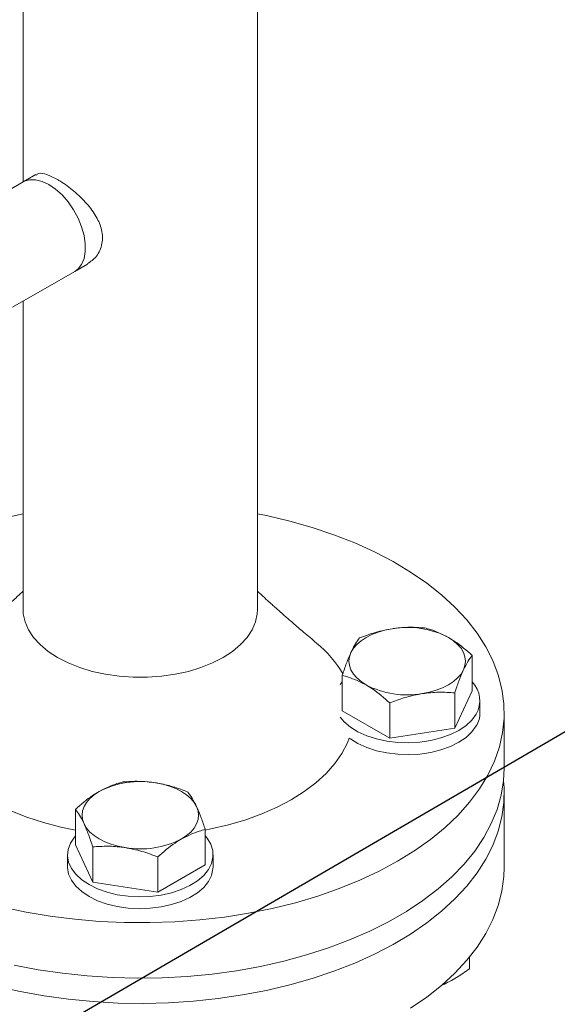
# Model space of a CAD drawing. Header units: millimetres. Extents: x 42 to 14105, y 484 to 9997.
# Tile 117 of 132: x 13454 to 13564, y 5901 to 6104. Entities that reach past the tile are written whole.
import ezdxf

# ---------------------------------------------------------------- set-up
doc = ezdxf.new("R2010")
doc.units = ezdxf.units.MM
doc.header["$LTSCALE"] = 25
doc.dimstyles.new('SLDDIMSTYLE0', dxfattribs={"dimtxt": 0.18, "dimasz": 20.352564, "dimexe": 0, "dimexo": 0.0625, "dimgap": 0, "dimtad": 0, "dimtih": 1, "dimtoh": 1, "dimdec": 0, "dimrnd": 1e-09, "dimzin": 0, "dimdsep": 46, "dimtxsty": 'Standard', "dimblk1": 'DOT', "dimblk2": 'DOT', "dimsah": 1, "dimcen": 0.09, "dimadec": 0, "dimazin": 0, "dimtfac": 20.352564, "dimtdec": 0, "dimtofl": 0, "dimtmove": 0, "dimatfit": 3, "dimldrblk": 'DOT', "dimfxl": 1, "dimfrac": 2, "dimtolj": 1, "dimtzin": 0, "dimarcsym": 0})

# ---------------------------------------------------------------- blocks, each defined once
blk = doc.blocks.new('_DOT')
at = {"color": 0, "linetype": 'ByBlock', "lineweight": -2}
blk.add_line((-0.5, 0), (-1, 0), dxfattribs=at)
at = {"color": 0, "linetype": 'ByBlock', "const_width": 0.5}
blk.add_lwpolyline([(-0.25, 0, 1), (0.25, 0, 1)], format="xyb", close=True, dxfattribs=at)

msp = doc.modelspace()

# ---------------------------------------------------------------- linework, layer by layer
at = {"color": 7, "linetype": 'Continuous', "lineweight": 15}
for p, q in [((13454.408, 6129.469), (13454.408, 6070.667)), ((13502.708, 5982.491), (13502.708, 6129.469)), ((13454.389, 6070.656), (13441.602, 6063.274)), ((13457.008, 6072.168), (13454.389, 6070.656)), ((13452.251, 6044.827), (13465.038, 6052.209)), ((13465.038, 6052.209), (13467.654, 6053.719)), ((13454.408, 6046.072), (13454.408, 5982.491)), ((13546.942, 5965.783), (13546.942, 5973.073)), ((13520.174, 5961.642), (13520.174, 5968.932)), ((13519.752, 5967.097), (13520.174, 5967.62)), ((13543.356, 5958.056), (13546.942, 5965.783)), ((13543.356, 5958.056), (13543.356, 5965.347)), ((13529.972, 5955.986), (13529.972, 5963.276)), ((13548.558, 5961.261), (13548.558, 5963.711)), ((13520.174, 5961.642), (13529.972, 5955.986)), ((13553.558, 5949.83), (13553.558, 5961.261)), ((13529.972, 5955.986), (13543.356, 5958.056)), ((13553.558, 5929.338), (13553.558, 5944.628)), ((13465.174, 5934.032), (13465.174, 5941.322)), ((13491.942, 5929.891), (13491.942, 5937.182)), ((13465.174, 5934.032), (13468.76, 5926.306)), ((13468.76, 5926.306), (13468.76, 5933.596)), ((13463.558, 5931.96), (13463.558, 5929.511)), ((13482.144, 5924.235), (13482.144, 5931.525)), ((13493.558, 5929.511), (13493.558, 5931.96)), ((13482.144, 5924.235), (13491.942, 5929.891)), ((13468.76, 5926.306), (13482.144, 5924.235)), ((13546.381, 5910.855), (13546.381, 5908.481))]:
    msp.add_line(p, q, dxfattribs=at)
at = {"color": 7, "linetype": 'Continuous', "lineweight": 15, "flags": 128}
for points in [[(13465.038, 6052.209), (13465.723, 6052.722), (13466.455, 6053.664), (13466.957, 6054.871), (13467.212, 6056.301), (13467.212, 6057.906), (13466.957, 6059.631), (13466.455, 6061.417), (13465.723, 6063.204), (13464.787, 6064.93), (13463.678, 6066.537), (13462.434, 6067.971), (13461.097, 6069.182), (13459.713, 6070.128), (13458.33, 6070.779), (13456.993, 6071.112), (13455.749, 6071.114), (13454.64, 6070.788), (13454.389, 6070.656)], [(13465.038, 6052.209), (13465.723, 6052.722), (13466.455, 6053.664), (13466.957, 6054.871), (13467.212, 6056.301), (13467.212, 6057.906), (13466.957, 6059.631), (13466.455, 6061.417), (13465.723, 6063.204), (13464.787, 6064.93), (13463.678, 6066.537), (13462.434, 6067.971), (13461.097, 6069.182), (13459.713, 6070.128), (13458.33, 6070.779), (13456.993, 6071.112), (13455.749, 6071.114), (13454.64, 6070.788), (13454.389, 6070.656)], [(13448.962, 6001.044), (13453.787, 6002.128), (13454.408, 6002.252)], [(13502.708, 6002.252), (13504.547, 6001.875), (13509.339, 6000.743), (13513.984, 5999.423), (13518.46, 5997.922), (13522.746, 5996.245), (13526.822, 5994.402), (13530.668, 5992.401), (13534.265, 5990.251), (13537.597, 5987.963), (13540.647, 5985.548), (13543.402, 5983.017), (13545.847, 5980.383), (13547.972, 5977.657), (13549.766, 5974.854), (13551.221, 5971.985), (13552.329, 5969.066), (13553.086, 5966.109), (13553.488, 5963.129), (13553.533, 5960.14), (13553.22, 5957.157), (13552.552, 5954.193), (13551.531, 5951.263), (13550.162, 5948.38), (13548.452, 5945.559), (13546.409, 5942.813), (13544.042, 5940.155), (13541.364, 5937.597), (13538.386, 5935.152), (13535.123, 5932.831), (13531.591, 5930.646)], [(13495.635, 5972.633), (13493.452, 5971.517), (13491.052, 5970.561), (13488.469, 5969.778), (13485.743, 5969.181), (13482.911, 5968.778), (13480.016, 5968.575), (13477.1, 5968.575), (13474.205, 5968.778), (13471.373, 5969.181), (13468.646, 5969.778), (13466.064, 5970.561), (13463.664, 5971.517), (13461.481, 5972.633), (13459.547, 5973.893), (13457.891, 5975.279), (13456.535, 5976.77), (13455.501, 5978.344), (13454.803, 5979.978), (13454.452, 5981.65), (13454.408, 5982.491)], [(13495.635, 5972.633), (13493.452, 5971.517), (13491.052, 5970.561), (13488.469, 5969.778), (13485.743, 5969.181), (13482.911, 5968.778), (13480.016, 5968.575), (13477.1, 5968.575), (13474.205, 5968.778), (13471.373, 5969.181), (13468.646, 5969.778), (13466.064, 5970.561), (13463.664, 5971.517), (13461.481, 5972.633), (13459.547, 5973.893), (13457.891, 5975.279), (13456.535, 5976.77), (13455.501, 5978.344), (13454.803, 5979.978), (13454.452, 5981.65), (13454.408, 5982.491)], [(13502.708, 5982.491), (13502.664, 5981.65), (13502.312, 5979.978), (13501.614, 5978.344), (13500.58, 5976.77), (13499.225, 5975.279), (13497.568, 5973.893), (13495.635, 5972.633)], [(13502.708, 5982.491), (13502.664, 5981.65), (13502.312, 5979.978), (13501.614, 5978.344), (13500.58, 5976.77), (13499.225, 5975.279), (13497.568, 5973.893), (13495.635, 5972.633)], [(13530.452, 5978.569), (13528.966, 5978.278), (13527.558, 5977.877), (13526.253, 5977.374), (13525.073, 5976.776), (13524.038, 5976.095), (13523.166, 5975.342), (13522.471, 5974.529), (13521.967, 5973.671)], [(13545.149, 5970.085), (13545.455, 5970.974), (13545.558, 5971.878), (13545.455, 5972.782), (13545.149, 5973.671), (13544.644, 5974.529), (13543.95, 5975.342), (13543.078, 5976.095), (13542.043, 5976.776)], [(13521.967, 5973.671), (13521.661, 5972.782), (13521.558, 5971.878), (13521.661, 5970.974), (13521.967, 5970.085), (13522.471, 5969.227), (13523.166, 5968.414), (13524.038, 5967.661), (13525.073, 5966.98)], [(13536.664, 5965.187), (13538.15, 5965.478), (13539.558, 5965.879), (13540.863, 5966.382), (13542.043, 5966.98), (13543.078, 5967.661), (13543.95, 5968.414), (13544.644, 5969.227), (13545.149, 5970.085)], [(13547.787, 5960.97), (13546.895, 5959.749), (13545.691, 5958.62), (13544.203, 5957.61), (13542.465, 5956.744), (13540.518, 5956.04), (13538.408, 5955.517), (13536.185, 5955.185), (13533.9, 5955.054), (13531.606, 5955.125), (13529.359, 5955.398), (13527.21, 5955.865), (13525.21, 5956.517), (13523.405, 5957.337), (13521.839, 5958.306), (13520.547, 5959.402), (13519.752, 5960.325)], [(13547.787, 5958.521), (13546.895, 5957.299), (13545.691, 5956.17), (13544.203, 5955.161), (13542.465, 5954.294), (13540.518, 5953.591), (13538.408, 5953.067), (13536.185, 5952.736), (13533.9, 5952.604), (13531.606, 5952.676), (13529.359, 5952.948), (13527.21, 5953.416), (13525.21, 5954.067), (13523.405, 5954.887), (13521.839, 5955.856), (13521.612, 5956.024)], [(13435.503, 5956.024), (13436.417, 5953.956), (13437.721, 5951.805), (13439.354, 5949.73), (13441.302, 5947.747), (13443.55, 5945.874), (13446.081, 5944.124), (13448.872, 5942.513), (13451.903, 5941.052), (13455.148, 5939.754), (13458.582, 5938.629), (13462.177, 5937.687), (13465.174, 5937.064)], [(13491.942, 5937.064), (13493.09, 5937.286), (13496.754, 5938.135), (13500.272, 5939.169), (13503.615, 5940.382), (13506.756, 5941.763), (13509.671, 5943.3), (13512.334, 5944.983), (13514.726, 5946.796), (13516.826, 5948.726), (13518.619, 5950.757), (13520.089, 5952.872), (13521.224, 5955.055), (13521.612, 5956.024)], [(13452.569, 5909.216), (13457.484, 5908.277), (13462.501, 5907.537), (13467.593, 5906.998), (13472.738, 5906.664), (13477.911, 5906.535), (13483.086, 5906.612), (13488.24, 5906.896), (13493.348, 5907.383), (13498.386, 5908.074), (13503.329, 5908.963), (13508.154, 5910.047), (13512.838, 5911.32), (13517.358, 5912.777), (13521.694, 5914.411), (13525.824, 5916.213), (13529.729, 5918.176), (13533.39, 5920.289), (13536.789, 5922.544), (13539.912, 5924.928), (13542.741, 5927.431), (13545.265, 5930.04), (13547.471, 5932.744), (13549.349, 5935.53), (13550.889, 5938.383), (13552.085, 5941.291), (13552.93, 5944.24), (13553.421, 5947.216), (13553.558, 5949.83)], [(13448.962, 5904.845), (13453.787, 5903.761), (13458.73, 5902.872), (13463.767, 5902.182), (13468.875, 5901.694), (13474.029, 5901.41), (13479.205, 5901.333), (13484.378, 5901.462), (13489.523, 5901.797), (13494.615, 5902.335), (13499.631, 5903.076), (13504.547, 5904.014), (13509.339, 5905.146), (13513.984, 5906.466), (13518.46, 5907.968), (13522.746, 5909.644), (13526.822, 5911.488), (13530.668, 5913.489), (13534.265, 5915.638), (13537.597, 5917.926), (13540.647, 5920.341), (13543.402, 5922.872), (13545.847, 5925.506), (13547.972, 5928.232), (13549.766, 5931.036), (13551.221, 5933.904), (13552.329, 5936.824), (13553.086, 5939.78), (13553.488, 5942.76), (13553.533, 5945.749), (13553.422, 5947.229)], [(13490.149, 5941.92), (13489.644, 5942.778), (13488.95, 5943.591), (13488.078, 5944.344), (13487.043, 5945.026), (13485.863, 5945.623), (13484.558, 5946.127), (13483.15, 5946.527), (13481.664, 5946.819)], [(13470.073, 5945.026), (13469.038, 5944.344), (13468.166, 5943.591), (13467.471, 5942.778), (13466.967, 5941.92), (13466.661, 5941.031), (13466.558, 5940.127), (13466.661, 5939.223), (13466.967, 5938.334)], [(13487.043, 5935.229), (13488.078, 5935.91), (13488.95, 5936.663), (13489.644, 5937.476), (13490.149, 5938.334), (13490.455, 5939.223), (13490.558, 5940.127), (13490.455, 5941.031), (13490.149, 5941.92)], [(13466.967, 5938.334), (13467.471, 5937.476), (13468.166, 5936.663), (13469.038, 5935.91), (13470.073, 5935.229), (13471.253, 5934.631), (13472.558, 5934.128), (13473.966, 5933.727), (13475.452, 5933.436)], [(13473.811, 5923.746), (13471.694, 5924.261), (13469.739, 5924.956), (13467.99, 5925.815), (13466.489, 5926.818), (13465.271, 5927.942), (13464.364, 5929.16), (13463.79, 5930.444), (13463.562, 5931.763), (13463.685, 5933.087), (13464.158, 5934.384), (13464.967, 5935.625), (13465.174, 5935.87)], [(13491.942, 5935.87), (13492.339, 5935.379), (13493.082, 5934.125), (13493.484, 5932.82), (13493.536, 5931.494), (13493.237, 5930.18), (13492.595, 5928.907), (13491.623, 5927.706), (13490.345, 5926.604), (13488.79, 5925.628), (13486.996, 5924.801), (13485.004, 5924.141), (13482.861, 5923.665), (13480.617, 5923.383), (13478.325, 5923.302), (13476.038, 5923.424), (13473.811, 5923.746)], [(13531.591, 5930.646), (13527.806, 5928.607), (13523.786, 5926.723), (13519.55, 5925.004), (13515.12, 5923.458), (13510.515, 5922.092), (13505.757, 5920.912), (13500.871, 5919.925), (13495.877, 5919.135), (13490.802, 5918.546), (13485.668, 5918.16), (13480.5, 5917.979), (13475.322, 5918.005), (13470.161, 5918.237), (13465.039, 5918.674), (13459.981, 5919.314), (13455.013, 5920.154), (13450.156, 5921.189)], [(13473.811, 5921.296), (13471.694, 5921.811), (13469.739, 5922.506), (13467.99, 5923.365), (13466.489, 5924.369), (13465.271, 5925.492), (13464.364, 5926.71), (13463.79, 5927.994), (13463.562, 5929.313), (13463.558, 5929.511)], [(13493.558, 5929.511), (13493.536, 5929.045), (13493.237, 5927.73), (13492.595, 5926.457), (13491.623, 5925.256), (13490.345, 5924.155), (13488.79, 5923.179), (13486.996, 5922.351), (13485.004, 5921.692), (13482.861, 5921.215), (13480.617, 5920.933), (13478.325, 5920.852), (13476.038, 5920.974), (13473.811, 5921.296)], [(13534.265, 5900.348), (13537.597, 5902.636), (13540.647, 5905.051), (13543.402, 5907.582), (13545.847, 5910.216), (13547.972, 5912.942), (13549.766, 5915.745), (13551.221, 5918.614), (13552.329, 5921.533), (13553.086, 5924.49), (13553.488, 5927.47), (13553.558, 5929.338)]]:
    msp.add_lwpolyline(points, dxfattribs=at)
at = {"color": 7, "linetype": 'Continuous', "lineweight": 15}
for centre, radius, start, end in [((13533.578, 5960.416), 18.421, 62.64283, 99.7711), ((13499.421, 5956.833), 24.313, 30.51622, 50.56766), ((13533.538, 5983.34), 18.421, 242.64283, 279.7711), ((13542.886, 5963.727), 5.623, 330.64904, 43.82886), ((13543.194, 5961.292), 5.364, 328.8955, 359.67688), ((13478.538, 5928.665), 18.421, 80.2289, 117.35717), ((13478.578, 5951.589), 18.421, 260.2289, 297.35717)]:
    msp.add_arc(centre, radius, start, end, dxfattribs=at)
for points, knots in [([(13461.481, 6071.149), (13460.717, 6071.536), (13459.19, 6072.309), (13457.75, 6072.573), (13457.246, 6072.176), (13457.081, 6072.047)], [0, 0, 0, 0, 0.4026748, 0.8045792, 1, 1, 1, 1]), ([(13467.622, 6053.767), (13468.302, 6054.233), (13469.366, 6054.961), (13470.271, 6056.532), (13470.84, 6058.314), (13470.757, 6060.716), (13469.581, 6063.552), (13467.555, 6066.294), (13465.344, 6068.404), (13463.461, 6069.874), (13462.324, 6070.649), (13461.679, 6071.032), (13461.481, 6071.149)], [0, 0, 0, 0, 0.12885731, 0.20164025, 0.27691863, 0.4119422, 0.53920915, 0.67464128, 0.82162753, 0.89318326, 0.96717989, 1, 1, 1, 1]), ([(13454.408, 5986.307), (13454.342, 5986.244), (13453.839, 5985.764), (13452.963, 5984.959), (13451.865, 5983.956), (13450.776, 5982.977), (13449.364, 5981.722), (13447.456, 5980.052), (13445.065, 5977.991), (13443.245, 5976.451), (13442.262, 5975.62)], [0, 0, 0, 0, 0.0166116, 0.1273497, 0.2152175, 0.2934023, 0.4196853, 0.5794043, 0.7727574, 1, 1, 1, 1]), ([(13514.86, 5975.614), (13513.983, 5976.356), (13512.388, 5977.705), (13510.118, 5979.655), (13508.289, 5981.253), (13507.387, 5982.037), (13506.55, 5982.77), (13505.656, 5983.579), (13504.566, 5984.577), (13503.671, 5985.393), (13502.982, 5986.046), (13502.708, 5986.306)], [0, 0, 0, 0, 0.2129043, 0.3876016, 0.5297785, 0.6480156, 0.7125627, 0.7672165, 0.8302929, 0.9324417, 1, 1, 1, 1]), ([(13523.76, 5976.659), (13524.847, 5977.072), (13527.04, 5977.905), (13529.308, 5978.347), (13530.452, 5978.569)], [0, 0, 0, 0, 0.495458, 1, 1, 1, 1]), ([(13530.452, 5978.569), (13530.611, 5978.593), (13531.812, 5978.771), (13534.077, 5978.93), (13536.116, 5978.797), (13537.144, 5978.729)], [0, 0, 0, 0, 0.0700986, 0.5307888, 1, 1, 1, 1]), ([(13537.144, 5978.729), (13537.555, 5978.624), (13539.152, 5978.215), (13540.811, 5977.389), (13542.043, 5976.776)], [0, 0, 0, 0, 0.2575505, 1, 1, 1, 1]), ([(13521.967, 5973.671), (13522.009, 5973.761), (13522.331, 5974.447), (13522.938, 5975.563), (13523.484, 5976.292), (13523.76, 5976.659)], [0, 0, 0, 0, 0.0700986, 0.5307888, 1, 1, 1, 1]), ([(13542.043, 5976.776), (13542.489, 5976.506), (13544.147, 5975.501), (13545.761, 5974.099), (13546.942, 5973.073)], [0, 0, 0, 0, 0.2686329, 1, 1, 1, 1]), ([(13520.174, 5968.932), (13520.465, 5969.805), (13521.053, 5971.565), (13521.66, 5972.965), (13521.967, 5973.671)], [0, 0, 0, 0, 0.495458, 1, 1, 1, 1]), ([(13546.942, 5973.073), (13546.651, 5972.69), (13546.063, 5971.918), (13545.456, 5970.7), (13545.149, 5970.085)], [0, 0, 0, 0, 0.495458, 1, 1, 1, 1]), ([(13525.073, 5966.98), (13523.841, 5967.593), (13522.182, 5968.418), (13520.585, 5968.827), (13520.174, 5968.932)], [0, 0, 0, 0, 0.7424495, 1, 1, 1, 1]), ([(13545.149, 5970.085), (13545.106, 5969.992), (13544.785, 5969.291), (13544.178, 5967.792), (13543.631, 5966.167), (13543.356, 5965.347)], [0, 0, 0, 0, 0.0700986, 0.5307888, 1, 1, 1, 1]), ([(13529.972, 5963.276), (13528.791, 5964.302), (13527.176, 5965.704), (13525.518, 5966.709), (13525.073, 5966.98)], [0, 0, 0, 0, 0.7313671, 1, 1, 1, 1]), ([(13536.664, 5965.187), (13536.505, 5965.161), (13535.304, 5964.967), (13533.039, 5964.426), (13531, 5963.662), (13529.972, 5963.276)], [0, 0, 0, 0, 0.0700986, 0.5307888, 1, 1, 1, 1]), ([(13543.356, 5965.347), (13542.269, 5965.423), (13540.075, 5965.577), (13537.808, 5965.318), (13536.664, 5965.187)], [0, 0, 0, 0, 0.495458, 1, 1, 1, 1]), ([(13470.073, 5945.026), (13471.304, 5945.639), (13472.963, 5946.464), (13474.56, 5946.873), (13474.972, 5946.979)], [0, 0, 0, 0, 0.7424495, 1, 1, 1, 1]), ([(13474.972, 5946.979), (13476.058, 5947.055), (13478.252, 5947.209), (13480.52, 5946.95), (13481.664, 5946.819)], [0, 0, 0, 0, 0.49545796, 1, 1, 1, 1]), ([(13481.664, 5946.819), (13481.822, 5946.793), (13483.024, 5946.599), (13485.289, 5946.058), (13487.327, 5945.294), (13488.356, 5944.908)], [0, 0, 0, 0, 0.0700986, 0.5307888, 1, 1, 1, 1]), ([(13465.174, 5941.322), (13466.354, 5942.348), (13467.969, 5943.75), (13469.627, 5944.755), (13470.073, 5945.026)], [0, 0, 0, 0, 0.7313671, 1, 1, 1, 1]), ([(13488.356, 5944.908), (13488.647, 5944.525), (13489.235, 5943.753), (13489.842, 5942.535), (13490.149, 5941.92)], [0, 0, 0, 0, 0.49545796, 1, 1, 1, 1]), ([(13466.967, 5938.334), (13466.924, 5938.425), (13466.602, 5939.11), (13465.996, 5940.227), (13465.449, 5940.955), (13465.174, 5941.322)], [0, 0, 0, 0, 0.07009856, 0.53078884, 1, 1, 1, 1]), ([(13490.149, 5941.92), (13490.191, 5941.827), (13490.513, 5941.126), (13491.12, 5939.627), (13491.667, 5938.002), (13491.942, 5937.182)], [0, 0, 0, 0, 0.0700986, 0.5307888, 1, 1, 1, 1]), ([(13468.76, 5933.596), (13468.469, 5934.468), (13467.881, 5936.228), (13467.273, 5937.628), (13466.967, 5938.334)], [0, 0, 0, 0, 0.495458, 1, 1, 1, 1]), ([(13491.942, 5937.182), (13491.531, 5937.076), (13489.934, 5936.667), (13488.275, 5935.842), (13487.043, 5935.229)], [0, 0, 0, 0, 0.2575505, 1, 1, 1, 1]), ([(13487.043, 5935.229), (13486.598, 5934.959), (13484.939, 5933.953), (13483.325, 5932.551), (13482.144, 5931.525)], [0, 0, 0, 0, 0.2686329, 1, 1, 1, 1]), ([(13475.452, 5933.436), (13475.293, 5933.459), (13474.092, 5933.637), (13471.827, 5933.796), (13469.789, 5933.663), (13468.76, 5933.596)], [0, 0, 0, 0, 0.0700986, 0.5307888, 1, 1, 1, 1]), ([(13482.144, 5931.525), (13481.057, 5931.938), (13478.864, 5932.771), (13476.596, 5933.213), (13475.452, 5933.436)], [0, 0, 0, 0, 0.49545796, 1, 1, 1, 1]), ([(13546.381, 5908.481), (13545.491, 5907.839), (13543.695, 5906.543), (13541.838, 5905.623), (13540.901, 5905.159)], [0, 0, 0, 0, 0.495458, 1, 1, 1, 1]), ([(13540.901, 5905.159), (13540.771, 5905.097), (13540.616, 5905.024), (13540.461, 5904.972), (13540.436, 5904.963)], [0, 0, 0, 0, 0.8360951, 1, 1, 1, 1])]:
    msp.add_open_spline(points, degree=3, knots=knots, dxfattribs=at)

# ---------------------------------------------------------------- leaders
at = {"color": 7, "linetype": 'Continuous', "lineweight": 0}
msp.add_leader([(13421.758, 5873.298), (13918.725, 6162.754)], dimstyle='SLDDIMSTYLE0', dxfattribs=at)

doc.saveas('drawing.dxf')
